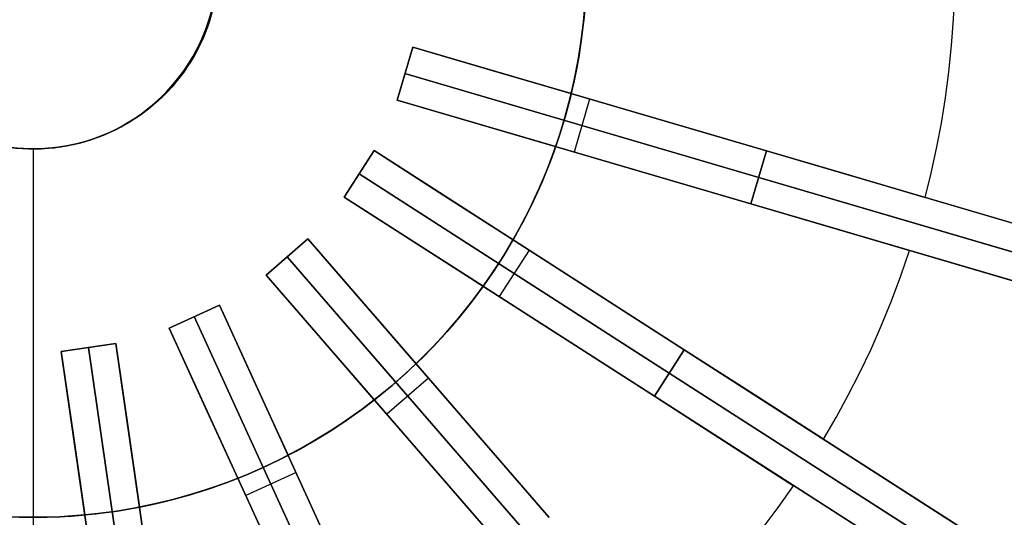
# Model space of a CAD drawing. Header units: millimetres. Extents: x 341 to 1119, y -256 to 516.
# Tile 12 of 18: x 727 to 941, y 10 to 118. Entities that reach past the tile are written whole.
import ezdxf

# ---------------------------------------------------------------- set-up
doc = ezdxf.new("R2010")
doc.units = ezdxf.units.MM

msp = doc.modelspace()

# ---------------------------------------------------------------- linework, layer by layer
at = {"extrusion": (4.16667e-05, -5.99076e-06, 1)}
msp.add_lwpolyline([(614.86, 163.81), (613.76, 159.8), (612.8, 155.76), (611.98, 151.69), (611.3, 147.59), (610.76, 143.47), (610.36, 139.34), (610.11, 135.19), (610, 131.04), (610.04, 126.88), (610.22, 122.73), (610.54, 118.59), (611.01, 114.47), (611.62, 110.36), (612.37, 106.27), (613.26, 102.21), (614.29, 98.19), (615.46, 94.2), (616.77, 90.26), (618.21, 86.37), (619.79, 82.52), (621.5, 78.74), (623.34, 75.01), (625.31, 71.35), (627.4, 67.77), (629.62, 64.25), (631.95, 60.82), (634.4, 57.46), (636.97, 54.2), (639.65, 51.02), (642.44, 47.95), (645.33, 44.96), (648.33, 42.08), (651.42, 39.31), (654.6, 36.64), (657.88, 34.09), (661.24, 31.65), (664.69, 29.33), (668.21, 27.13), (671.81, 25.05), (675.48, 23.1), (679.21, 21.28), (683, 19.59), (686.85, 18.03), (690.75, 16.6), (694.7, 15.31), (698.69, 14.16), (702.72, 13.14), (706.78, 12.27), (710.87, 11.53), (714.98, 10.94), (719.11, 10.5), (723.25, 10.19), (727.4, 10.03), (731.56, 10.01), (735.71, 10.14), (739.86, 10.41), (743.99, 10.82), (748.11, 11.37), (752.2, 12.07), (756.27, 12.91), (760.31, 13.89), (764.31, 15.01), (768.27, 16.26), (772.18, 17.66), (776.04, 19.18), (779.85, 20.84), (783.6, 22.63), (787.28, 24.55), (790.9, 26.6), (794.44, 28.77), (797.9, 31.06), (801.29, 33.47), (804.59, 36), (807.8, 38.63), (810.91, 41.38), (813.93, 44.23), (816.85, 47.19), (819.66, 50.25), (822.37, 53.4), (824.97, 56.64), (827.45, 59.97), (829.81, 63.39), (832.06, 66.88), (834.18, 70.45), (836.18, 74.09), (838.05, 77.8), (839.79, 81.57), (841.4, 85.4), (842.88, 89.28), (844.22, 93.21), (845.43, 97.19), (846.49, 101.2), (847.42, 105.25), (848.21, 109.33), (848.85, 113.44), (849.35, 117.56), (849.71, 121.7), (849.93, 125.85), (850, 130)], dxfattribs=at)
at = {"extrusion": (-4.16667e-05, 5.99076e-06, 1)}
msp.add_lwpolyline([(850, 130), (849.93, 125.85), (849.71, 121.7), (849.35, 117.56), (848.85, 113.44), (848.21, 109.33), (847.42, 105.25), (846.49, 101.2), (845.43, 97.19), (844.22, 93.21), (842.88, 89.28), (841.4, 85.4), (839.79, 81.57), (838.05, 77.8), (836.18, 74.09), (834.18, 70.45), (832.06, 66.88), (829.81, 63.39), (827.45, 59.97), (824.97, 56.64), (822.37, 53.4), (819.66, 50.25), (816.85, 47.19), (813.93, 44.23), (810.91, 41.38), (807.8, 38.63), (804.59, 36), (801.29, 33.47), (797.9, 31.06), (794.44, 28.77), (790.9, 26.6), (787.28, 24.55), (783.6, 22.63), (779.85, 20.84), (776.04, 19.18), (772.18, 17.66), (768.27, 16.26), (764.31, 15.01), (760.31, 13.89), (756.27, 12.91), (752.2, 12.07), (748.11, 11.37), (743.99, 10.82), (739.86, 10.41), (735.71, 10.14), (731.56, 10.01), (727.4, 10.03), (723.25, 10.19), (719.11, 10.5), (714.98, 10.94), (710.87, 11.53), (706.78, 12.27), (702.72, 13.14), (698.69, 14.16), (694.7, 15.31), (690.75, 16.6), (686.85, 18.03), (683, 19.59), (679.21, 21.28), (675.48, 23.1), (671.81, 25.05), (668.21, 27.13), (664.69, 29.33), (661.24, 31.65), (657.88, 34.09), (654.6, 36.64), (651.42, 39.31), (648.33, 42.08), (645.33, 44.96), (642.44, 47.95), (639.65, 51.02), (636.97, 54.2), (634.4, 57.46), (631.95, 60.82), (629.62, 64.25), (627.4, 67.77), (625.31, 71.35), (623.34, 75.01), (621.5, 78.74), (619.79, 82.52), (618.21, 86.37), (616.77, 90.26), (615.46, 94.2), (614.29, 98.19), (613.26, 102.21), (612.37, 106.27), (611.62, 110.36), (611.01, 114.47), (610.54, 118.59), (610.22, 122.73), (610.04, 126.88), (610, 131.04), (610.11, 135.19), (610.36, 139.34), (610.76, 143.47), (611.3, 147.59), (611.98, 151.69), (612.8, 155.76), (613.76, 159.8), (614.86, 163.81)], dxfattribs=at)
at = {"extrusion": (0.000125, -1.79723e-05, 1)}
for points in [[(691.55, 141.28), (691.18, 139.94), (690.86, 138.6), (690.58, 137.24), (690.36, 135.87), (690.18, 134.5), (690.05, 133.12), (689.96, 131.74), (689.93, 130.36), (689.94, 128.97), (690, 127.59), (690.11, 126.21), (690.26, 124.83), (690.46, 123.46), (690.71, 122.1), (691.01, 120.75), (691.36, 119.41), (691.75, 118.08), (692.18, 116.76), (692.66, 115.47), (693.19, 114.19), (693.76, 112.92), (694.37, 111.68), (695.03, 110.46), (695.72, 109.27), (696.46, 108.09), (697.24, 106.95), (698.06, 105.83), (698.92, 104.74), (699.81, 103.69), (700.74, 102.66), (701.7, 101.67), (702.7, 100.71), (703.73, 99.78), (704.79, 98.89), (705.88, 98.04), (707.01, 97.23), (708.15, 96.45), (709.33, 95.72), (710.53, 95.03), (711.75, 94.38), (712.99, 93.77), (714.26, 93.21), (715.54, 92.69), (716.84, 92.21), (718.16, 91.78), (719.49, 91.4), (720.83, 91.06), (722.19, 90.77), (723.55, 90.52), (724.92, 90.33), (726.3, 90.18), (727.68, 90.07), (729.06, 90.02), (730.44, 90.01), (731.83, 90.06), (733.21, 90.15), (734.59, 90.28), (735.96, 90.47), (737.33, 90.7), (738.68, 90.98), (740.03, 91.31), (741.36, 91.68), (742.68, 92.1), (743.98, 92.56), (745.27, 93.07), (746.54, 93.63), (747.79, 94.22), (749.02, 94.86), (750.22, 95.54), (751.4, 96.27), (752.56, 97.03), (753.69, 97.83), (754.79, 98.68), (755.86, 99.56), (756.9, 100.47), (757.9, 101.42), (758.87, 102.41), (759.81, 103.43), (760.71, 104.48), (761.58, 105.56), (762.41, 106.67), (763.2, 107.81), (763.94, 108.97), (764.65, 110.16), (765.32, 111.37), (765.94, 112.61), (766.52, 113.87), (767.06, 115.14), (767.55, 116.44), (768, 117.75), (768.4, 119.07), (768.76, 120.41), (769.07, 121.76), (769.33, 123.12), (769.54, 124.49), (769.71, 125.86), (769.83, 127.24), (769.9, 128.63), (769.92, 130.01)], [(691.52, 141.28), (691.15, 139.95), (690.83, 138.6), (690.56, 137.24), (690.33, 135.88), (690.15, 134.51), (690.02, 133.13), (689.94, 131.74), (689.9, 130.36), (689.91, 128.98), (689.97, 127.59), (690.08, 126.21), (690.24, 124.84), (690.44, 123.47), (690.69, 122.1), (690.99, 120.75), (691.33, 119.41), (691.72, 118.08), (692.16, 116.77), (692.64, 115.47), (693.17, 114.19), (693.73, 112.93), (694.35, 111.69), (695, 110.47), (695.7, 109.27), (696.44, 108.1), (697.22, 106.95), (698.04, 105.84), (698.89, 104.75), (699.79, 103.69), (700.71, 102.66), (701.68, 101.67), (702.68, 100.71), (703.71, 99.78), (704.77, 98.9), (705.86, 98.04), (706.98, 97.23), (708.13, 96.46), (709.3, 95.72), (710.5, 95.03), (711.73, 94.38), (712.97, 93.77), (714.24, 93.21), (715.52, 92.69), (716.82, 92.21), (718.13, 91.78), (719.47, 91.4), (720.81, 91.06), (722.16, 90.77), (723.52, 90.53), (724.9, 90.33), (726.27, 90.18), (727.65, 90.08), (729.04, 90.02), (730.42, 90.02), (731.8, 90.06), (733.19, 90.15), (734.56, 90.29), (735.94, 90.47), (737.3, 90.7), (738.66, 90.98), (740, 91.31), (741.34, 91.68), (742.66, 92.1), (743.96, 92.57), (745.25, 93.08), (746.52, 93.63), (747.77, 94.23), (749, 94.87), (750.2, 95.55), (751.38, 96.27), (752.54, 97.03), (753.66, 97.84), (754.76, 98.68), (755.83, 99.56), (756.87, 100.47), (757.88, 101.43), (758.85, 102.41), (759.79, 103.43), (760.69, 104.48), (761.56, 105.56), (762.38, 106.67), (763.17, 107.81), (763.92, 108.97), (764.63, 110.16), (765.29, 111.38), (765.92, 112.61), (766.5, 113.87), (767.04, 115.15), (767.53, 116.44), (767.98, 117.75), (768.38, 119.08), (768.73, 120.42), (769.04, 121.77), (769.3, 123.13), (769.52, 124.49), (769.69, 125.87), (769.81, 127.25), (769.88, 128.63), (769.9, 130.01)]]:
    msp.add_lwpolyline(points, dxfattribs=at)
at = {"extrusion": (-0.000125, 1.79723e-05, 1)}
for points in [[(770.08, 129.99), (770.05, 128.6), (769.98, 127.22), (769.86, 125.84), (769.69, 124.47), (769.48, 123.1), (769.22, 121.74), (768.91, 120.39), (768.55, 119.05), (768.15, 117.73), (767.7, 116.42), (767.21, 115.12), (766.67, 113.85), (766.09, 112.59), (765.47, 111.35), (764.8, 110.14), (764.1, 108.95), (763.35, 107.78), (762.56, 106.65), (761.73, 105.54), (760.87, 104.45), (759.96, 103.4), (759.03, 102.39), (758.05, 101.4), (757.05, 100.45), (756.01, 99.53), (754.94, 98.65), (753.84, 97.81), (752.71, 97.01), (751.56, 96.25), (750.38, 95.52), (749.17, 94.84), (747.94, 94.2), (746.69, 93.6), (745.42, 93.05), (744.14, 92.54), (742.83, 92.08), (741.51, 91.66), (740.18, 91.29), (738.83, 90.96), (737.48, 90.68), (736.11, 90.45), (734.74, 90.26), (733.36, 90.12), (731.98, 90.03), (730.6, 89.99), (729.21, 90), (727.83, 90.05), (726.45, 90.15), (725.07, 90.3), (723.7, 90.5), (722.34, 90.74), (720.98, 91.04), (719.64, 91.37), (718.31, 91.76), (716.99, 92.19), (715.69, 92.66), (714.41, 93.18), (713.15, 93.75), (711.9, 94.36), (710.68, 95.01), (709.48, 95.7), (708.31, 96.43), (707.16, 97.21), (706.04, 98.02), (704.94, 98.87), (703.88, 99.76), (702.85, 100.68), (701.85, 101.64), (700.89, 102.64), (699.96, 103.66), (699.07, 104.72), (698.21, 105.81), (697.39, 106.93), (696.61, 108.07), (695.88, 109.24), (695.18, 110.44), (694.52, 111.66), (693.91, 112.9), (693.34, 114.16), (692.81, 115.44), (692.33, 116.74), (691.9, 118.06), (691.51, 119.39), (691.16, 120.73), (690.87, 122.08), (690.62, 123.44), (690.41, 124.81), (690.26, 126.19), (690.15, 127.57), (690.09, 128.95), (690.08, 130.34), (690.11, 131.72), (690.2, 133.1), (690.33, 134.48), (690.51, 135.85), (690.74, 137.22), (691.01, 138.58), (691.33, 139.92), (691.7, 141.26)], [(770.1, 129.99), (770.08, 128.6), (770, 127.22), (769.88, 125.84), (769.72, 124.46), (769.5, 123.1), (769.24, 121.74), (768.93, 120.39), (768.58, 119.05), (768.17, 117.72), (767.73, 116.41), (767.23, 115.12), (766.7, 113.84), (766.12, 112.59), (765.49, 111.35), (764.83, 110.14), (764.12, 108.95), (763.37, 107.78), (762.58, 106.64), (761.75, 105.53), (760.89, 104.45), (759.99, 103.4), (759.05, 102.38), (758.08, 101.4), (757.07, 100.45), (756.03, 99.53), (754.96, 98.65), (753.86, 97.81), (752.73, 97.01), (751.58, 96.24), (750.4, 95.52), (749.19, 94.84), (747.97, 94.2), (746.72, 93.6), (745.45, 93.05), (744.16, 92.54), (742.86, 92.07), (741.54, 91.66), (740.2, 91.28), (738.86, 90.96), (737.5, 90.68), (736.14, 90.44), (734.76, 90.26), (733.39, 90.12), (732, 90.03), (730.62, 89.99), (729.23, 89.99), (727.85, 90.05), (726.47, 90.15), (725.09, 90.3), (723.72, 90.5), (722.36, 90.74), (721.01, 91.03), (719.66, 91.37), (718.33, 91.76), (717.02, 92.19), (715.72, 92.66), (714.43, 93.18), (713.17, 93.75), (711.92, 94.35), (710.7, 95), (709.5, 95.7), (708.33, 96.43), (707.18, 97.2), (706.06, 98.02), (704.97, 98.87), (703.91, 99.76), (702.87, 100.68), (701.88, 101.64), (700.91, 102.63), (699.98, 103.66), (699.09, 104.72), (698.23, 105.81), (697.42, 106.92), (696.64, 108.07), (695.9, 109.24), (695.2, 110.44), (694.55, 111.66), (693.93, 112.9), (693.36, 114.16), (692.84, 115.44), (692.36, 116.74), (691.92, 118.05), (691.53, 119.38), (691.19, 120.72), (690.89, 122.08), (690.64, 123.44), (690.44, 124.81), (690.28, 126.18), (690.17, 127.56), (690.11, 128.95), (690.1, 130.33), (690.14, 131.72), (690.22, 133.1), (690.35, 134.48), (690.53, 135.85), (690.76, 137.22), (691.03, 138.57), (691.35, 139.92), (691.72, 141.25)]]:
    msp.add_lwpolyline(points, dxfattribs=at)
for points in [[(846.69, 101.99), (847.29, 104.63), (847.83, 107.3), (848.32, 110), (848.75, 112.74), (849.12, 115.51), (849.43, 118.31), (849.67, 121.14), (849.85, 124)], [(846.69, 101.99), (847.29, 104.63), (847.83, 107.3), (848.32, 110), (848.75, 112.74), (849.12, 115.51), (849.43, 118.31), (849.67, 121.14), (849.85, 124)], [(846.69, 101.99), (847.32, 104.78), (847.88, 107.57), (848.38, 110.34), (848.8, 113.1), (849.16, 115.85), (849.46, 118.59), (849.68, 121.3), (849.85, 124)], [(846.69, 101.99), (847.32, 104.78), (847.88, 107.57), (848.38, 110.34), (848.8, 113.1), (849.16, 115.85), (849.46, 118.59), (849.68, 121.3), (849.85, 124)], [(846.69, 101.99), (847.29, 104.63), (847.83, 107.3), (848.32, 110), (848.75, 112.74), (849.12, 115.51), (849.43, 118.31), (849.67, 121.14), (849.85, 124)], [(849.85, 124), (849.68, 121.3), (849.46, 118.59), (849.16, 115.85), (848.8, 113.1), (848.38, 110.34), (847.88, 107.57), (847.32, 104.78), (846.69, 101.99)], [(923.5, 79.44), (924.81, 84.72), (925.98, 90.09), (927.01, 95.55), (927.9, 101.1), (928.64, 106.72), (929.23, 112.42), (929.65, 118.18), (929.91, 124)], [(923.5, 79.44), (924.81, 84.72), (925.98, 90.09), (927.01, 95.55), (927.9, 101.1), (928.64, 106.72), (929.23, 112.42), (929.65, 118.18), (929.91, 124)], [(923.5, 79.44), (924.81, 84.72), (925.98, 90.09), (927.01, 95.55), (927.9, 101.1), (928.64, 106.72), (929.23, 112.42), (929.65, 118.18), (929.91, 124)], [(726.88, 10.04), (731.04, 10), (735.21, 10.11), (739.36, 10.37), (743.51, 10.76), (747.64, 11.3), (751.75, 11.99), (755.83, 12.81), (759.88, 13.78), (763.9, 14.89), (767.87, 16.13), (771.8, 17.52), (775.68, 19.04), (779.51, 20.69), (783.27, 22.47), (786.97, 24.38), (790.6, 26.43), (794.16, 28.59), (797.64, 30.88), (801.04, 33.29), (804.35, 35.81), (807.58, 38.45), (810.71, 41.2), (813.74, 44.05), (816.67, 47.01), (819.5, 50.07), (822.22, 53.22), (824.83, 56.47), (827.33, 59.8), (829.7, 63.22), (831.96, 66.72), (834.1, 70.3), (836.11, 73.95), (837.99, 77.67), (839.74, 81.45), (841.36, 85.28), (842.84, 89.18), (844.19, 93.12), (845.4, 97.1), (846.47, 101.13), (847.41, 105.19), (848.2, 109.28), (848.85, 113.39), (849.35, 117.53), (849.71, 121.68)], [(726.19, 90.18), (727.57, 90.07), (728.96, 90.01), (730.35, 90), (731.74, 90.04), (733.12, 90.12), (734.5, 90.25), (735.88, 90.43), (737.25, 90.66), (738.61, 90.94), (739.96, 91.26), (741.3, 91.63), (742.62, 92.04), (743.93, 92.51), (745.23, 93.01), (746.5, 93.56), (747.76, 94.16), (748.99, 94.79), (750.2, 95.48), (751.39, 96.2), (752.55, 96.96), (753.68, 97.76), (754.78, 98.6), (755.86, 99.48), (756.9, 100.4), (757.91, 101.35), (758.89, 102.34), (759.83, 103.36), (760.74, 104.41), (761.61, 105.49), (762.44, 106.6), (763.23, 107.74), (763.99, 108.91), (764.7, 110.1), (765.37, 111.32), (766, 112.56), (766.58, 113.82), (767.12, 115.09), (767.61, 116.39), (768.06, 117.71), (768.47, 119.03)], [(768.47, 119.03), (768.06, 117.71), (767.61, 116.39), (767.12, 115.09), (766.58, 113.82), (766, 112.56), (765.37, 111.32), (764.7, 110.1), (763.99, 108.91), (763.23, 107.74), (762.44, 106.6), (761.61, 105.49), (760.74, 104.41), (759.83, 103.36), (758.89, 102.34), (757.91, 101.35), (756.9, 100.4), (755.86, 99.48), (754.78, 98.6), (753.68, 97.76), (752.55, 96.96), (751.39, 96.2), (750.2, 95.48), (748.99, 94.79), (747.76, 94.16), (746.5, 93.56), (745.23, 93.01), (743.93, 92.51), (742.62, 92.04), (741.3, 91.63), (739.96, 91.26), (738.61, 90.94), (737.25, 90.66), (735.88, 90.43), (734.5, 90.25), (733.12, 90.12), (731.74, 90.04), (730.35, 90), (728.96, 90.01), (727.57, 90.07), (726.19, 90.18)], [(812.29, 112.09), (808.91, 100.58)], [(808.91, 100.58), (812.29, 112.09)], [(808.91, 100.58), (812.29, 112.09)], [(808.91, 100.58), (812.29, 112.09)], [(808.91, 100.58), (812.29, 112.09)], [(808.91, 100.58), (812.29, 112.09)], [(812.29, 112.09), (808.91, 100.58)], [(812.29, 112.09), (808.91, 100.58)], [(812.29, 112.09), (808.91, 100.58)], [(889.05, 89.55), (812.29, 112.09)], [(812.29, 112.09), (889.05, 89.55)], [(829.56, 107.02), (812.29, 112.09)], [(812.29, 112.09), (829.56, 107.02)], [(829.56, 107.02), (812.29, 112.09)], [(812.29, 112.09), (829.56, 107.02)], [(846.69, 101.99), (829.56, 107.02)], [(829.56, 107.02), (846.69, 101.99)], [(846.69, 101.99), (829.56, 107.02)], [(829.56, 107.02), (846.69, 101.99)], [(887.36, 83.8), (810.6, 106.33)], [(810.6, 106.33), (887.36, 83.8)], [(808.91, 100.58), (885.67, 78.04)], [(885.67, 78.04), (808.91, 100.58)], [(808.91, 100.58), (826.18, 95.51)], [(826.18, 95.51), (808.91, 100.58)], [(808.91, 100.58), (826.18, 95.51)], [(826.18, 95.51), (808.91, 100.58)], [(850.67, 100.82), (847.29, 89.31)], [(850.67, 100.82), (847.29, 89.31)], [(826.18, 95.51), (843.3, 90.48)], [(843.3, 90.48), (826.18, 95.51)], [(826.18, 95.51), (843.3, 90.48)], [(843.3, 90.48), (826.18, 95.51)], [(730, 10), (730, 90)], [(730, 10), (730, 90)], [(730, 10), (730, 90)], [(730, 10), (730, 90)], [(834.07, 70.25), (835.39, 72.61), (836.66, 75.02), (837.89, 77.48), (839.08, 79.98), (840.22, 82.54), (841.3, 85.14), (842.33, 87.79), (843.3, 90.48)], [(834.07, 70.25), (835.39, 72.61), (836.66, 75.02), (837.89, 77.48), (839.08, 79.98), (840.22, 82.54), (841.3, 85.14), (842.33, 87.79), (843.3, 90.48)], [(834.07, 70.25), (835.46, 72.75), (836.79, 75.26), (838.04, 77.79), (839.23, 80.32), (840.35, 82.85), (841.4, 85.39), (842.39, 87.94), (843.3, 90.48)], [(834.07, 70.25), (835.46, 72.75), (836.79, 75.26), (838.04, 77.79), (839.23, 80.32), (840.35, 82.85), (841.4, 85.39), (842.39, 87.94), (843.3, 90.48)], [(834.07, 70.25), (835.39, 72.61), (836.66, 75.02), (837.89, 77.48), (839.08, 79.98), (840.22, 82.54), (841.3, 85.14), (842.33, 87.79), (843.3, 90.48)], [(843.3, 90.48), (842.39, 87.94), (841.4, 85.39), (840.35, 82.85), (839.23, 80.32), (838.04, 77.79), (836.79, 75.26), (835.46, 72.75), (834.07, 70.25)], [(803.91, 89.63), (797.42, 79.54)], [(797.42, 79.54), (803.91, 89.63)], [(797.42, 79.54), (803.91, 89.63)], [(797.42, 79.54), (803.91, 89.63)], [(797.42, 79.54), (803.91, 89.63)], [(797.42, 79.54), (803.91, 89.63)], [(803.91, 89.63), (797.42, 79.54)], [(803.91, 89.63), (797.42, 79.54)], [(803.91, 89.63), (797.42, 79.54)], [(871.21, 46.38), (803.91, 89.63)], [(803.91, 89.63), (871.21, 46.38)], [(819.05, 79.9), (803.91, 89.63)], [(803.91, 89.63), (819.05, 79.9)], [(819.05, 79.9), (803.91, 89.63)], [(803.91, 89.63), (819.05, 79.9)], [(885.67, 78.04), (889.05, 89.55)], [(885.67, 78.04), (889.05, 89.55)], [(885.67, 78.04), (889.05, 89.55)], [(885.67, 78.04), (889.05, 89.55)], [(885.67, 78.04), (889.05, 89.55)], [(885.67, 78.04), (889.05, 89.55)], [(885.67, 78.04), (889.05, 89.55)], [(889.05, 89.55), (885.67, 78.04)], [(889.05, 89.55), (885.67, 78.04)], [(889.05, 89.55), (885.67, 78.04)], [(889.05, 89.55), (1104.93, 26.16)], [(1028.17, 48.7), (889.05, 89.55)], [(906.32, 84.48), (889.05, 89.55)], [(889.05, 89.55), (906.32, 84.48)], [(867.97, 41.33), (800.67, 84.59)], [(800.67, 84.59), (867.97, 41.33)], [(887.36, 83.8), (1103.24, 20.41)], [(1026.48, 42.94), (887.36, 83.8)], [(923.5, 79.44), (906.32, 84.48)], [(906.32, 84.48), (923.5, 79.44)], [(797.42, 79.54), (864.72, 36.29)], [(864.72, 36.29), (797.42, 79.54)], [(797.42, 79.54), (812.56, 69.81)], [(812.56, 69.81), (797.42, 79.54)], [(797.42, 79.54), (812.56, 69.81)], [(812.56, 69.81), (797.42, 79.54)], [(834.07, 70.25), (819.05, 79.9)], [(819.05, 79.9), (834.07, 70.25)], [(834.07, 70.25), (819.05, 79.9)], [(819.05, 79.9), (834.07, 70.25)], [(1101.55, 14.65), (885.67, 78.04)], [(885.67, 78.04), (1024.79, 37.19)], [(885.67, 78.04), (902.94, 72.97)], [(902.94, 72.97), (885.67, 78.04)], [(902.94, 72.97), (920.12, 67.92)], [(920.12, 67.92), (902.94, 72.97)], [(789.54, 70.45), (780.47, 62.59)], [(780.47, 62.59), (789.54, 70.45)], [(780.47, 62.59), (789.54, 70.45)], [(780.47, 62.59), (789.54, 70.45)], [(780.47, 62.59), (789.54, 70.45)], [(780.47, 62.59), (789.54, 70.45)], [(789.54, 70.45), (780.47, 62.59)], [(789.54, 70.45), (780.47, 62.59)], [(789.54, 70.45), (780.47, 62.59)], [(841.93, 9.99), (789.54, 70.45)], [(789.54, 70.45), (841.93, 9.99)], [(801.33, 56.84), (789.54, 70.45)], [(789.54, 70.45), (801.33, 56.84)], [(801.33, 56.84), (789.54, 70.45)], [(789.54, 70.45), (801.33, 56.84)], [(812.56, 69.81), (827.58, 60.16)], [(827.58, 60.16), (812.56, 69.81)], [(812.56, 69.81), (827.58, 60.16)], [(827.58, 60.16), (812.56, 69.81)], [(837.4, 6.06), (785.01, 66.52)], [(785.01, 66.52), (837.4, 6.06)], [(837.56, 68.01), (831.07, 57.91)], [(837.56, 68.01), (831.07, 57.91)], [(901.42, 26.97), (904.16, 31.67), (906.8, 36.5), (909.33, 41.45), (911.74, 46.51), (914.04, 51.7), (916.2, 57), (918.23, 62.41), (920.12, 67.92)], [(901.42, 26.97), (904.16, 31.67), (906.8, 36.5), (909.33, 41.45), (911.74, 46.51), (914.04, 51.7), (916.2, 57), (918.23, 62.41), (920.12, 67.92)], [(901.42, 26.97), (904.16, 31.67), (906.8, 36.5), (909.33, 41.45), (911.74, 46.51), (914.04, 51.7), (916.2, 57), (918.23, 62.41), (920.12, 67.92)], [(780.47, 62.59), (832.86, 2.13)], [(832.86, 2.13), (780.47, 62.59)], [(780.47, 62.59), (792.26, 48.98)], [(792.26, 48.98), (780.47, 62.59)], [(780.47, 62.59), (792.26, 48.98)], [(792.26, 48.98), (780.47, 62.59)], [(813.02, 43.35), (814.95, 45.24), (816.85, 47.2), (818.73, 49.21), (820.57, 51.28), (822.38, 53.41), (824.15, 55.6), (825.89, 57.85), (827.58, 60.16)], [(813.02, 43.35), (814.95, 45.24), (816.85, 47.2), (818.73, 49.21), (820.57, 51.28), (822.38, 53.41), (824.15, 55.6), (825.89, 57.85), (827.58, 60.16)], [(813.02, 43.35), (815.06, 45.36), (817.04, 47.39), (818.96, 49.46), (820.81, 51.55), (822.6, 53.67), (824.32, 55.82), (825.98, 57.98), (827.58, 60.16)], [(813.02, 43.35), (815.06, 45.36), (817.04, 47.39), (818.96, 49.46), (820.81, 51.55), (822.6, 53.67), (824.32, 55.82), (825.98, 57.98), (827.58, 60.16)], [(813.02, 43.35), (814.95, 45.24), (816.85, 47.2), (818.73, 49.21), (820.57, 51.28), (822.38, 53.41), (824.15, 55.6), (825.89, 57.85), (827.58, 60.16)], [(827.58, 60.16), (825.98, 57.98), (824.32, 55.82), (822.6, 53.67), (820.81, 51.55), (818.96, 49.46), (817.04, 47.39), (815.06, 45.36), (813.02, 43.35)], [(770.35, 56.08), (759.44, 51.1)], [(759.44, 51.1), (770.35, 56.08)], [(759.44, 51.1), (770.35, 56.08)], [(759.44, 51.1), (770.35, 56.08)], [(759.44, 51.1), (770.35, 56.08)], [(759.44, 51.1), (770.35, 56.08)], [(770.35, 56.08), (759.44, 51.1)], [(770.35, 56.08), (759.44, 51.1)], [(770.35, 56.08), (759.44, 51.1)], [(803.59, -16.69), (770.35, 56.08)], [(770.35, 56.08), (803.59, -16.69)], [(777.83, 39.71), (770.35, 56.08)], [(770.35, 56.08), (777.83, 39.71)], [(777.83, 39.71), (770.35, 56.08)], [(770.35, 56.08), (777.83, 39.71)], [(813.02, 43.35), (801.33, 56.84)], [(801.33, 56.84), (813.02, 43.35)], [(813.02, 43.35), (801.33, 56.84)], [(801.33, 56.84), (813.02, 43.35)], [(798.13, -19.18), (764.89, 53.59)], [(764.89, 53.59), (798.13, -19.18)], [(759.44, 51.1), (792.67, -21.67)], [(792.67, -21.67), (759.44, 51.1)], [(759.44, 51.1), (766.91, 34.73)], [(766.91, 34.73), (759.44, 51.1)], [(759.44, 51.1), (766.91, 34.73)], [(766.91, 34.73), (759.44, 51.1)], [(747.89, 47.71), (736.02, 46)], [(736.02, 46), (747.89, 47.71)], [(736.02, 46), (747.89, 47.71)], [(736.02, 46), (747.89, 47.71)], [(736.02, 46), (747.89, 47.71)], [(736.02, 46), (747.89, 47.71)], [(747.89, 47.71), (736.02, 46)], [(747.89, 47.71), (736.02, 46)], [(747.89, 47.71), (736.02, 46)], [(759.28, -31.48), (747.89, 47.71)], [(747.89, 47.71), (759.28, -31.48)], [(750.46, 29.89), (747.89, 47.71)], [(747.89, 47.71), (750.46, 29.89)], [(750.46, 29.89), (747.89, 47.71)], [(747.89, 47.71), (750.46, 29.89)], [(792.26, 48.98), (803.95, 35.49)], [(803.95, 35.49), (792.26, 48.98)], [(792.26, 48.98), (803.95, 35.49)], [(803.95, 35.49), (792.26, 48.98)], [(736.02, 46), (747.4, -33.18)], [(747.4, -33.18), (736.02, 46)], [(736.02, 46), (738.58, 28.18)], [(738.58, 28.18), (736.02, 46)], [(736.02, 46), (738.58, 28.18)], [(738.58, 28.18), (736.02, 46)], [(753.34, -32.33), (741.95, 46.85)], [(741.95, 46.85), (753.34, -32.33)], [(864.72, 36.29), (871.21, 46.38)], [(864.72, 36.29), (871.21, 46.38)], [(864.72, 36.29), (871.21, 46.38)], [(864.72, 36.29), (871.21, 46.38)], [(864.72, 36.29), (871.21, 46.38)], [(864.72, 36.29), (871.21, 46.38)], [(864.72, 36.29), (871.21, 46.38)], [(871.21, 46.38), (864.72, 36.29)], [(871.21, 46.38), (864.72, 36.29)], [(871.21, 46.38), (864.72, 36.29)], [(871.21, 46.38), (1060.49, -75.26)], [(993.19, -32.01), (871.21, 46.38)], [(886.35, 36.65), (871.21, 46.38)], [(871.21, 46.38), (886.35, 36.65)], [(867.97, 41.33), (1057.25, -80.31)], [(989.95, -37.06), (867.97, 41.33)], [(785.25, 23.47), (777.83, 39.71)], [(777.83, 39.71), (785.25, 23.47)], [(785.25, 23.47), (777.83, 39.71)], [(777.83, 39.71), (785.25, 23.47)], [(815.74, 40.22), (806.67, 32.36)], [(815.74, 40.22), (806.67, 32.36)], [(901.42, 26.97), (886.35, 36.65)], [(886.35, 36.65), (901.42, 26.97)], [(766.91, 34.73), (774.33, 18.49)], [(774.33, 18.49), (766.91, 34.73)], [(766.91, 34.73), (774.33, 18.49)], [(774.33, 18.49), (766.91, 34.73)], [(785.25, 23.47), (787.63, 24.74), (790.01, 26.08), (792.37, 27.48), (794.72, 28.95), (797.06, 30.49), (799.38, 32.09), (801.68, 33.76), (803.95, 35.49)], [(785.25, 23.47), (787.63, 24.74), (790.01, 26.08), (792.37, 27.48), (794.72, 28.95), (797.06, 30.49), (799.38, 32.09), (801.68, 33.76), (803.95, 35.49)], [(785.25, 23.47), (787.77, 24.82), (790.24, 26.22), (792.66, 27.66), (795.03, 29.15), (797.34, 30.68), (799.6, 32.25), (801.8, 33.85), (803.95, 35.49)], [(785.25, 23.47), (787.77, 24.82), (790.24, 26.22), (792.66, 27.66), (795.03, 29.15), (797.34, 30.68), (799.6, 32.25), (801.8, 33.85), (803.95, 35.49)], [(785.25, 23.47), (787.63, 24.74), (790.01, 26.08), (792.37, 27.48), (794.72, 28.95), (797.06, 30.49), (799.38, 32.09), (801.68, 33.76), (803.95, 35.49)], [(803.95, 35.49), (801.8, 33.85), (799.6, 32.25), (797.34, 30.68), (795.03, 29.15), (792.66, 27.66), (790.24, 26.22), (787.77, 24.82), (785.25, 23.47)], [(1054, -85.36), (864.72, 36.29)], [(864.72, 36.29), (986.7, -42.11)], [(864.72, 36.29), (879.86, 26.56)], [(879.86, 26.56), (864.72, 36.29)], [(738.58, 28.18), (741.12, 10.52)], [(741.12, 10.52), (738.58, 28.18)], [(738.58, 28.18), (741.12, 10.52)], [(741.12, 10.52), (738.58, 28.18)], [(753, 12.22), (750.46, 29.89)], [(750.46, 29.89), (753, 12.22)], [(753, 12.22), (750.46, 29.89)], [(750.46, 29.89), (753, 12.22)], [(879.86, 26.56), (894.93, 16.87)], [(894.93, 16.87), (879.86, 26.56)], [(786.97, 19.7), (776.05, 14.71)], [(786.97, 19.7), (776.05, 14.71)], [(753, 12.22), (755.64, 12.77), (758.3, 13.38), (760.96, 14.06), (763.63, 14.81), (766.31, 15.62), (768.98, 16.51), (771.66, 17.46), (774.33, 18.49)], [(753, 12.22), (755.64, 12.77), (758.3, 13.38), (760.96, 14.06), (763.63, 14.81), (766.31, 15.62), (768.98, 16.51), (771.66, 17.46), (774.33, 18.49)], [(753, 12.22), (755.8, 12.81), (758.56, 13.45), (761.29, 14.15), (763.98, 14.91), (766.63, 15.73), (769.24, 16.6), (771.81, 17.52), (774.33, 18.49)], [(753, 12.22), (755.8, 12.81), (758.56, 13.45), (761.29, 14.15), (763.98, 14.91), (766.63, 15.73), (769.24, 16.6), (771.81, 17.52), (774.33, 18.49)], [(753, 12.22), (755.64, 12.77), (758.3, 13.38), (760.96, 14.06), (763.63, 14.81), (766.31, 15.62), (768.98, 16.51), (771.66, 17.46), (774.33, 18.49)], [(774.33, 18.49), (771.81, 17.52), (769.24, 16.6), (766.63, 15.73), (763.98, 14.91), (761.29, 14.15), (758.56, 13.45), (755.8, 12.81), (753, 12.22)], [(865.45, -17.15), (869.4, -13.41), (873.29, -9.53), (877.11, -5.49), (880.86, -1.31), (884.52, 3.02), (888.09, 7.5), (891.56, 12.12), (894.93, 16.87)], [(865.45, -17.15), (869.4, -13.41), (873.29, -9.53), (877.11, -5.49), (880.86, -1.31), (884.52, 3.02), (888.09, 7.5), (891.56, 12.12), (894.93, 16.87)], [(865.45, -17.15), (869.4, -13.41), (873.29, -9.53), (877.11, -5.49), (880.86, -1.31), (884.52, 3.02), (888.09, 7.5), (891.56, 12.12), (894.93, 16.87)], [(718.88, 10.52), (721.58, 10.3), (724.3, 10.14), (727.04, 10.04), (729.82, 10), (732.61, 10.03), (735.43, 10.12), (738.27, 10.28), (741.12, 10.52)], [(718.88, 10.52), (721.58, 10.3), (724.3, 10.14), (727.04, 10.04), (729.82, 10), (732.61, 10.03), (735.43, 10.12), (738.27, 10.28), (741.12, 10.52)], [(718.88, 10.52), (721.73, 10.28), (724.57, 10.12), (727.39, 10.03), (730.18, 10), (732.96, 10.04), (735.7, 10.14), (738.42, 10.3), (741.12, 10.52)], [(718.88, 10.52), (721.73, 10.28), (724.57, 10.12), (727.39, 10.03), (730.18, 10), (732.96, 10.04), (735.7, 10.14), (738.42, 10.3), (741.12, 10.52)], [(718.88, 10.52), (721.58, 10.3), (724.3, 10.14), (727.04, 10.04), (729.82, 10), (732.61, 10.03), (735.43, 10.12), (738.27, 10.28), (741.12, 10.52)], [(741.12, 10.52), (738.42, 10.3), (735.7, 10.14), (732.96, 10.04), (730.18, 10), (727.39, 10.03), (724.57, 10.12), (721.73, 10.28), (718.88, 10.52)], [(730, -70), (730, 10)]]:
    msp.add_lwpolyline(points)
at = {"extrusion": (1, 0, 0)}
for points in [[(112.09, 600), (112.09, 560)], [(112.09, 788), (112.09, 612)], [(112.09, 840), (112.09, 800)], [(106.33, 788), (106.33, 612)], [(106.33, 840), (106.33, 800)], [(106.33, 600), (106.33, 560)], [(100.58, 612), (100.58, 788)], [(100.58, 800), (100.58, 840)], [(100.58, 560), (100.58, 600)], [(101.99, 612), (101.99, 600)], [(101.99, 788), (101.99, 800)], [(90, 599.99), (90, 612.01)], [(90, 800.01), (90, 787.99)], [(90.48, 600), (90.48, 612)], [(90.48, 788), (90.48, 800)], [(89.63, 600), (89.63, 560)], [(89.63, 788), (89.63, 612)], [(89.63, 840), (89.63, 800)], [(89.55, 640), (89.55, 840)], [(89.55, -6), (89.55, -40)], [(89.55, 40), (89.55, 6)], [(84.59, 788), (84.59, 612)], [(84.59, 840), (84.59, 800)], [(84.59, 600), (84.59, 560)], [(83.8, 640), (83.8, 840)], [(83.8, -6), (83.8, -40)], [(83.8, 40), (83.8, 6)], [(79.54, 612), (79.54, 788)], [(79.54, 800), (79.54, 840)], [(79.54, 560), (79.54, 600)], [(79.44, 6), (79.44, -6)], [(78.04, 840), (78.04, 640)], [(78.04, -40), (78.04, -6)], [(78.04, 6), (78.04, 40)], [(70.45, 600), (70.45, 560)], [(70.45, 788), (70.45, 612)], [(70.45, 840), (70.45, 800)], [(70.25, 612), (70.25, 600)], [(70.25, 788), (70.25, 800)], [(66.52, 788), (66.52, 612)], [(66.52, 840), (66.52, 800)], [(66.52, 600), (66.52, 560)], [(67.92, -6), (67.92, 6)], [(62.59, 612), (62.59, 788)], [(62.59, 800), (62.59, 840)], [(62.59, 560), (62.59, 600)], [(60.16, 600), (60.16, 612)], [(60.16, 788), (60.16, 800)], [(56.08, 600), (56.08, 560)], [(56.08, 788), (56.08, 612)], [(56.08, 840), (56.08, 800)], [(53.59, 788), (53.59, 612)], [(53.59, 840), (53.59, 800)], [(53.59, 600), (53.59, 560)], [(51.1, 612), (51.1, 788)], [(51.1, 800), (51.1, 840)], [(51.1, 560), (51.1, 600)], [(47.71, 600), (47.71, 560)], [(47.71, 788), (47.71, 612)], [(47.71, 840), (47.71, 800)], [(46, 612), (46, 788)], [(46, 800), (46, 840)], [(46, 600), (46, 560)], [(46.85, 788), (46.85, 612)], [(46.85, 840), (46.85, 800)], [(46.85, 600), (46.85, 560)], [(46.38, 640), (46.38, 840)], [(46.38, -6), (46.38, -40)], [(46.38, 40), (46.38, 6)], [(43.35, 612), (43.35, 600)], [(43.35, 788), (43.35, 800)], [(41.33, 640), (41.33, 840)], [(41.33, -6), (41.33, -40)], [(41.33, 40), (41.33, 6)], [(35.49, 600), (35.49, 612)], [(35.49, 788), (35.49, 800)], [(36.29, 840), (36.29, 640)], [(36.29, -40), (36.29, -6)], [(36.29, 6), (36.29, 40)], [(26.97, 6), (26.97, -6)], [(23.47, 612), (23.47, 600)], [(23.47, 788), (23.47, 800)], [(18.49, 600), (18.49, 612)], [(18.49, 788), (18.49, 800)], [(16.87, -6), (16.87, 6)], [(12.22, 612), (12.22, 600)], [(12.22, 788), (12.22, 800)], [(10, -6.01), (10, 6.01)], [(10.52, 600), (10.52, 612)], [(10.52, 788), (10.52, 800)]]:
    msp.add_lwpolyline(points, dxfattribs=at)
at = {"extrusion": (0.281733, 0.959493, 2.01379e-15)}
msp.add_lwpolyline([(-1052.8, 415), (-1052.67, 422.68), (-1052.28, 430.35), (-1051.63, 438.01), (-1050.71, 445.64), (-1049.53, 453.23), (-1048.1, 460.78), (-1046.41, 468.27), (-1044.46, 475.7), (-1042.26, 483.07), (-1039.81, 490.35), (-1037.12, 497.54), (-1034.18, 504.64), (-1031, 511.63), (-1027.58, 518.51), (-1023.93, 525.27), (-1020.05, 531.91), (-1015.95, 538.4), (-1011.62, 544.75), (-1007.09, 550.95), (-1002.34, 556.99), (-997.39, 562.87), (-992.24, 568.57), (-986.9, 574.1), (-981.38, 579.44), (-975.68, 584.59), (-969.8, 589.54), (-963.76, 594.28), (-957.56, 598.82), (-951.21, 603.14), (-944.71, 607.24), (-938.08, 611.12), (-931.32, 614.77), (-924.44, 618.19), (-917.44, 621.37), (-910.35, 624.31), (-903.15, 627.01), (-895.87, 629.46), (-888.51, 631.66), (-881.08, 633.6), (-873.58, 635.29), (-866.03, 636.73), (-858.44, 637.9), (-850.81, 638.82), (-843.16, 639.48), (-835.49, 639.87), (-827.8, 640)], dxfattribs=at)
at = {"extrusion": (0.281733, 0.959493, 8.42979e-16)}
msp.add_lwpolyline([(-827.8, 560), (-832.76, 559.92), (-837.7, 559.66), (-842.63, 559.24), (-847.55, 558.65), (-852.44, 557.89), (-857.31, 556.97), (-862.14, 555.88), (-866.93, 554.62), (-871.67, 553.21), (-876.36, 551.63), (-881, 549.89), (-885.57, 548), (-890.08, 545.95), (-894.51, 543.74), (-898.87, 541.39), (-903.14, 538.89), (-907.33, 536.25), (-911.42, 533.46), (-915.42, 530.54), (-919.31, 527.48), (-923.1, 524.29), (-926.77, 520.97), (-930.34, 517.53), (-933.78, 513.97), (-937.09, 510.29), (-940.28, 506.51), (-943.34, 502.61), (-946.27, 498.62), (-949.05, 494.53), (-951.7, 490.34), (-954.2, 486.07), (-956.55, 481.71), (-958.75, 477.28), (-960.8, 472.77), (-962.7, 468.19), (-964.43, 463.56), (-966.01, 458.86), (-967.43, 454.12), (-968.68, 449.33), (-969.77, 444.5), (-970.7, 439.64), (-971.45, 434.74), (-972.04, 429.83), (-972.47, 424.9), (-972.72, 419.95), (-972.8, 415)], dxfattribs=at)
at = {"extrusion": (0.281733, 0.959493, -7.94415e-17)}
msp.add_lwpolyline([(-1052.8, 415), (-1052.67, 422.68), (-1052.28, 430.35), (-1051.63, 438.01), (-1050.71, 445.64), (-1049.53, 453.23), (-1048.1, 460.78), (-1046.41, 468.27), (-1044.46, 475.7), (-1042.26, 483.07), (-1039.81, 490.35), (-1037.12, 497.54), (-1034.18, 504.64), (-1031, 511.63), (-1027.58, 518.51), (-1023.93, 525.27), (-1020.05, 531.91), (-1015.95, 538.4), (-1011.62, 544.75), (-1007.09, 550.95), (-1002.34, 556.99), (-997.39, 562.87), (-992.24, 568.57), (-986.9, 574.1), (-981.38, 579.44), (-975.68, 584.59), (-969.8, 589.54), (-963.76, 594.28), (-957.56, 598.82), (-951.21, 603.14), (-944.71, 607.24), (-938.08, 611.12), (-931.32, 614.77), (-924.44, 618.19), (-917.44, 621.37), (-910.35, 624.31), (-903.15, 627.01), (-895.87, 629.46), (-888.51, 631.66), (-881.08, 633.6), (-873.58, 635.29), (-866.03, 636.73), (-858.44, 637.9), (-850.81, 638.82), (-843.16, 639.48), (-835.49, 639.87), (-827.8, 640)], dxfattribs=at)
at = {"extrusion": (0.281733, 0.959493, 1.2758e-16)}
msp.add_lwpolyline([(-972.8, 415), (-972.72, 419.95), (-972.47, 424.9), (-972.04, 429.83), (-971.45, 434.74), (-970.7, 439.64), (-969.77, 444.5), (-968.68, 449.33), (-967.43, 454.12), (-966.01, 458.86), (-964.43, 463.56), (-962.7, 468.19), (-960.8, 472.77), (-958.75, 477.28), (-956.55, 481.71), (-954.2, 486.07), (-951.7, 490.34), (-949.05, 494.53), (-946.27, 498.62), (-943.34, 502.61), (-940.28, 506.51), (-937.09, 510.29), (-933.78, 513.97), (-930.34, 517.53), (-926.77, 520.97), (-923.1, 524.29), (-919.31, 527.48), (-915.42, 530.54), (-911.42, 533.46), (-907.33, 536.25), (-903.14, 538.89), (-898.87, 541.39), (-894.51, 543.74), (-890.08, 545.95), (-885.57, 548), (-881, 549.89), (-876.36, 551.63), (-871.67, 553.21), (-866.93, 554.62), (-862.14, 555.88), (-857.31, 556.97), (-852.44, 557.89), (-847.55, 558.65), (-842.63, 559.24), (-837.7, 559.66), (-832.76, 559.92), (-827.8, 560)], dxfattribs=at)
at = {"extrusion": (0.281733, 0.959493, 9.67709e-16)}
msp.add_lwpolyline([(-827.8, 640), (-835.49, 639.87), (-843.16, 639.48), (-850.81, 638.82), (-858.44, 637.9), (-866.03, 636.73), (-873.58, 635.29), (-881.08, 633.6), (-888.51, 631.66), (-895.87, 629.46), (-903.15, 627.01), (-910.35, 624.31), (-917.44, 621.37), (-924.44, 618.19), (-931.32, 614.77), (-938.08, 611.12), (-944.71, 607.24), (-951.21, 603.14), (-957.56, 598.82), (-963.76, 594.28), (-969.8, 589.54), (-975.68, 584.59), (-981.38, 579.44), (-986.9, 574.1), (-992.24, 568.57), (-997.39, 562.87), (-1002.34, 556.99), (-1007.09, 550.95), (-1011.62, 544.75), (-1015.95, 538.4), (-1020.05, 531.91), (-1023.93, 525.27), (-1027.58, 518.51), (-1031, 511.63), (-1034.18, 504.64), (-1037.12, 497.54), (-1039.81, 490.35), (-1042.26, 483.07), (-1044.46, 475.7), (-1046.41, 468.27), (-1048.1, 460.78), (-1049.53, 453.23), (-1050.71, 445.64), (-1051.63, 438.01), (-1052.28, 430.35), (-1052.67, 422.68), (-1052.8, 415)], dxfattribs=at)
at = {"extrusion": (0.281733, 0.959493, 2.68674e-15)}
msp.add_lwpolyline([(-972.8, 415), (-972.72, 419.95), (-972.47, 424.9), (-972.04, 429.83), (-971.45, 434.74), (-970.7, 439.64), (-969.77, 444.5), (-968.68, 449.33), (-967.43, 454.12), (-966.01, 458.86), (-964.43, 463.56), (-962.7, 468.19), (-960.8, 472.77), (-958.75, 477.28), (-956.55, 481.71), (-954.2, 486.07), (-951.7, 490.34), (-949.05, 494.53), (-946.27, 498.62), (-943.34, 502.61), (-940.28, 506.51), (-937.09, 510.29), (-933.78, 513.97), (-930.34, 517.53), (-926.77, 520.97), (-923.1, 524.29), (-919.31, 527.48), (-915.42, 530.54), (-911.42, 533.46), (-907.33, 536.25), (-903.14, 538.89), (-898.87, 541.39), (-894.51, 543.74), (-890.08, 545.95), (-885.57, 548), (-881, 549.89), (-876.36, 551.63), (-871.67, 553.21), (-866.93, 554.62), (-862.14, 555.88), (-857.31, 556.97), (-852.44, 557.89), (-847.55, 558.65), (-842.63, 559.24), (-837.7, 559.66), (-832.76, 559.92), (-827.8, 560)], dxfattribs=at)
at = {"extrusion": (0.540641, 0.841254, 1.58018e-15)}
msp.add_lwpolyline([(-932.83, 415), (-932.7, 422.68), (-932.31, 430.35), (-931.65, 438.01), (-930.74, 445.64), (-929.56, 453.23), (-928.13, 460.78), (-926.43, 468.27), (-924.49, 475.7), (-922.29, 483.07), (-919.84, 490.35), (-917.14, 497.54), (-914.2, 504.64), (-911.02, 511.63), (-907.61, 518.51), (-903.96, 525.27), (-900.08, 531.91), (-895.97, 538.4), (-891.65, 544.75), (-887.11, 550.95), (-882.37, 556.99), (-877.42, 562.87), (-872.27, 568.57), (-866.93, 574.1), (-861.41, 579.44), (-855.7, 584.59), (-849.83, 589.54), (-843.78, 594.28), (-837.58, 598.82), (-831.23, 603.14), (-824.74, 607.24), (-818.11, 611.12), (-811.35, 614.77), (-804.47, 618.19), (-797.47, 621.37), (-790.37, 624.31), (-783.18, 627.01), (-775.9, 629.46), (-768.54, 631.66), (-761.1, 633.6), (-753.61, 635.29), (-746.06, 636.73), (-738.47, 637.9), (-730.84, 638.82), (-723.19, 639.48), (-715.51, 639.87), (-707.83, 640)], dxfattribs=at)
at = {"extrusion": (0.540641, 0.841254, -1.33696e-16)}
msp.add_lwpolyline([(-707.83, 560), (-712.78, 559.92), (-717.73, 559.66), (-722.66, 559.24), (-727.58, 558.65), (-732.47, 557.89), (-737.33, 556.97), (-742.16, 555.88), (-746.95, 554.62), (-751.7, 553.21), (-756.39, 551.63), (-761.03, 549.89), (-765.6, 548), (-770.11, 545.95), (-774.54, 543.74), (-778.9, 541.39), (-783.17, 538.89), (-787.36, 536.25), (-791.45, 533.46), (-795.45, 530.54), (-799.34, 527.48), (-803.13, 524.29), (-806.8, 520.97), (-810.36, 517.53), (-813.8, 513.97), (-817.12, 510.29), (-820.31, 506.51), (-823.37, 502.61), (-826.29, 498.62), (-829.08, 494.53), (-831.72, 490.34), (-834.22, 486.07), (-836.58, 481.71), (-838.78, 477.28), (-840.83, 472.77), (-842.72, 468.19), (-844.46, 463.56), (-846.04, 458.86), (-847.45, 454.12), (-848.71, 449.33), (-849.8, 444.5), (-850.72, 439.64), (-851.48, 434.74), (-852.07, 429.83), (-852.49, 424.9), (-852.75, 419.95), (-852.83, 415)], dxfattribs=at)
at = {"extrusion": (0.540641, 0.841254, -8.70323e-17)}
msp.add_lwpolyline([(-932.83, 415), (-932.7, 422.68), (-932.31, 430.35), (-931.65, 438.01), (-930.74, 445.64), (-929.56, 453.23), (-928.13, 460.78), (-926.43, 468.27), (-924.49, 475.7), (-922.29, 483.07), (-919.84, 490.35), (-917.14, 497.54), (-914.2, 504.64), (-911.02, 511.63), (-907.61, 518.51), (-903.96, 525.27), (-900.08, 531.91), (-895.97, 538.4), (-891.65, 544.75), (-887.11, 550.95), (-882.37, 556.99), (-877.42, 562.87), (-872.27, 568.57), (-866.93, 574.1), (-861.41, 579.44), (-855.7, 584.59), (-849.83, 589.54), (-843.78, 594.28), (-837.58, 598.82), (-831.23, 603.14), (-824.74, 607.24), (-818.11, 611.12), (-811.35, 614.77), (-804.47, 618.19), (-797.47, 621.37), (-790.37, 624.31), (-783.18, 627.01), (-775.9, 629.46), (-768.54, 631.66), (-761.1, 633.6), (-753.61, 635.29), (-746.06, 636.73), (-738.47, 637.9), (-730.84, 638.82), (-723.19, 639.48), (-715.51, 639.87), (-707.83, 640)], dxfattribs=at)
at = {"extrusion": (0.540641, 0.841254, -1.64367e-16)}
msp.add_lwpolyline([(-852.83, 415), (-852.75, 419.95), (-852.49, 424.9), (-852.07, 429.83), (-851.48, 434.74), (-850.72, 439.64), (-849.8, 444.5), (-848.71, 449.33), (-847.45, 454.12), (-846.04, 458.86), (-844.46, 463.56), (-842.72, 468.19), (-840.83, 472.77), (-838.78, 477.28), (-836.58, 481.71), (-834.22, 486.07), (-831.72, 490.34), (-829.08, 494.53), (-826.29, 498.62), (-823.37, 502.61), (-820.31, 506.51), (-817.12, 510.29), (-813.8, 513.97), (-810.36, 517.53), (-806.8, 520.97), (-803.13, 524.29), (-799.34, 527.48), (-795.45, 530.54), (-791.45, 533.46), (-787.36, 536.25), (-783.17, 538.89), (-778.9, 541.39), (-774.54, 543.74), (-770.11, 545.95), (-765.6, 548), (-761.03, 549.89), (-756.39, 551.63), (-751.7, 553.21), (-746.95, 554.62), (-742.16, 555.88), (-737.33, 556.97), (-732.47, 557.89), (-727.58, 558.65), (-722.66, 559.24), (-717.73, 559.66), (-712.78, 559.92), (-707.83, 560)], dxfattribs=at)
at = {"extrusion": (0.540641, 0.841254, 8.36359e-16)}
msp.add_lwpolyline([(-707.83, 640), (-715.51, 639.87), (-723.19, 639.48), (-730.84, 638.82), (-738.47, 637.9), (-746.06, 636.73), (-753.61, 635.29), (-761.1, 633.6), (-768.54, 631.66), (-775.9, 629.46), (-783.18, 627.01), (-790.37, 624.31), (-797.47, 621.37), (-804.47, 618.19), (-811.35, 614.77), (-818.11, 611.12), (-824.74, 607.24), (-831.23, 603.14), (-837.58, 598.82), (-843.78, 594.28), (-849.83, 589.54), (-855.7, 584.59), (-861.41, 579.44), (-866.93, 574.1), (-872.27, 568.57), (-877.42, 562.87), (-882.37, 556.99), (-887.11, 550.95), (-891.65, 544.75), (-895.97, 538.4), (-900.08, 531.91), (-903.96, 525.27), (-907.61, 518.51), (-911.02, 511.63), (-914.2, 504.64), (-917.14, 497.54), (-919.84, 490.35), (-922.29, 483.07), (-924.49, 475.7), (-926.43, 468.27), (-928.13, 460.78), (-929.56, 453.23), (-930.74, 445.64), (-931.65, 438.01), (-932.31, 430.35), (-932.7, 422.68), (-932.83, 415)], dxfattribs=at)
at = {"extrusion": (0.540641, 0.841254, 1.72216e-15)}
msp.add_lwpolyline([(-852.83, 415), (-852.75, 419.95), (-852.49, 424.9), (-852.07, 429.83), (-851.48, 434.74), (-850.72, 439.64), (-849.8, 444.5), (-848.71, 449.33), (-847.45, 454.12), (-846.04, 458.86), (-844.46, 463.56), (-842.72, 468.19), (-840.83, 472.77), (-838.78, 477.28), (-836.58, 481.71), (-834.22, 486.07), (-831.72, 490.34), (-829.08, 494.53), (-826.29, 498.62), (-823.37, 502.61), (-820.31, 506.51), (-817.12, 510.29), (-813.8, 513.97), (-810.36, 517.53), (-806.8, 520.97), (-803.13, 524.29), (-799.34, 527.48), (-795.45, 530.54), (-791.45, 533.46), (-787.36, 536.25), (-783.17, 538.89), (-778.9, 541.39), (-774.54, 543.74), (-770.11, 545.95), (-765.6, 548), (-761.03, 549.89), (-756.39, 551.63), (-751.7, 553.21), (-746.95, 554.62), (-742.16, 555.88), (-737.33, 556.97), (-732.47, 557.89), (-727.58, 558.65), (-722.66, 559.24), (-717.73, 559.66), (-712.78, 559.92), (-707.83, 560)], dxfattribs=at)

doc.saveas('drawing.dxf')
